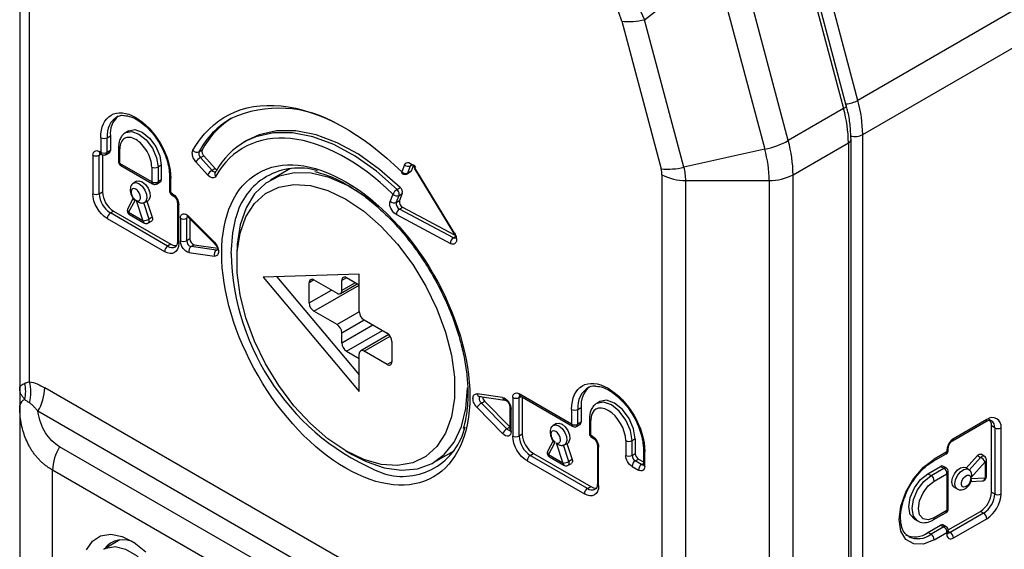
# Model space of a CAD drawing. Header units: millimetres. Extents: x 0 to 559, y 0 to 432.
# Tile 15 of 24: x 469 to 513, y 259 to 282. Entities that reach past the tile are written whole.
import ezdxf

# ---------------------------------------------------------------- set-up
doc = ezdxf.new("R2010")
doc.units = ezdxf.units.MM

msp = doc.modelspace()

# ---------------------------------------------------------------- linework, layer by layer
for p, q in [((533.876, 294.809), (506.298, 278.889)), ((506.512, 277.37), (534.089, 293.29)), ((469.035, 292.424), (469.035, 266.099)), ((469.474, 266.381), (469.474, 291.812)), ((506.298, 278.889), (503.781, 288.328)), ((503.424, 286.916), (505.662, 278.522)), ((505.783, 278.667), (503.544, 287.061)), ((503.202, 277.102), (501.009, 285.326)), ((496.816, 282.478), (499.967, 284.939)), ((499.967, 284.939), (502.16, 276.715)), ((495.8, 282.409), (497.55, 275.85)), ((498.565, 275.918), (496.816, 282.478)), ((505.662, 278.522), (503.202, 277.102)), ((473.88, 277.535), (473.738, 277.453)), ((472.641, 277.23), (472.641, 276.577)), ((472.924, 277.23), (473.065, 277.312)), ((472.924, 276.577), (472.924, 277.23)), ((473.065, 277.312), (473.065, 276.659)), ((479.164, 277.12), (479.022, 277.039)), ((505.992, 179.493), (505.992, 277.166)), ((506.512, 179.697), (506.512, 277.37)), ((473.065, 276.659), (472.924, 276.577)), ((473.431, 276.822), (473.431, 276.169)), ((473.49, 276.087), (473.49, 276.741)), ((477.005, 276.607), (477.147, 276.688)), ((502.16, 276.715), (498.565, 275.918)), ((503.415, 275.583), (505.875, 277.003)), ((505.875, 277.003), (505.875, 179.329)), ((472.288, 276.455), (472.288, 274.74)), ((472.641, 276.577), (472.57, 276.618)), ((472.57, 276.455), (472.653, 276.503)), ((472.57, 274.74), (472.57, 276.455)), ((472.612, 276.526), (472.683, 276.486)), ((472.712, 276.475), (472.712, 274.822)), ((472.883, 276.486), (473.024, 276.567)), ((477.072, 276.348), (477.214, 276.43)), ((477.585, 275.776), (477.072, 276.348)), ((477.214, 276.43), (477.727, 275.857)), ((474.904, 275.271), (473.49, 276.087)), ((473.531, 275.996), (474.945, 275.179)), ((474.904, 275.924), (474.904, 275.271)), ((475.328, 276.006), (475.187, 275.924)), ((475.187, 275.924), (475.187, 275.271)), ((475.328, 276.006), (475.328, 275.353)), ((476.871, 276.153), (477.384, 275.581)), ((477.727, 275.857), (477.585, 275.776)), ((481.078, 275.858), (480.189, 275.345)), ((486.141, 276.031), (486.018, 275.718)), ((486.293, 275.666), (486.416, 275.98)), ((486.416, 275.98), (486.499, 276.028)), ((486.539, 276.015), (486.434, 275.748)), ((486.569, 275.871), (488.333, 272.97)), ((488.362, 272.992), (486.599, 275.894)), ((475.328, 275.353), (475.187, 275.271)), ((475.694, 275.516), (475.694, 274.863)), ((475.752, 274.781), (475.752, 275.434)), ((477.734, 275.711), (477.722, 275.708)), ((486.26, 275.626), (486.401, 275.708)), ((486.434, 275.748), (486.293, 275.666)), ((497.587, 275.583), (497.587, 250.151)), ((498.648, 275.329), (502.355, 275.329)), ((498.648, 249.004), (498.648, 275.329)), ((502.355, 275.329), (502.355, 187.691)), ((503.415, 187.756), (503.415, 275.583)), ((474.088, 275.214), (474.075, 275.202)), ((474.23, 275.296), (474.088, 275.214)), ((475.145, 275.179), (475.287, 275.261)), ((485.814, 274.928), (485.955, 275.009)), ((472.57, 274.74), (472.712, 274.822)), ((474.084, 274.535), (473.843, 274.078)), ((473.879, 273.903), (474.176, 274.468)), ((475.823, 274.74), (475.752, 274.781)), ((475.794, 274.69), (475.865, 274.649)), ((485.626, 274.718), (485.505, 274.407)), ((485.779, 274.356), (485.901, 274.667)), ((485.901, 274.667), (486.042, 274.748)), ((486.042, 274.748), (485.92, 274.437)), ((474.218, 274.443), (474.515, 273.536)), ((474.588, 274.348), (474.549, 274.331)), ((474.785, 273.612), (474.549, 274.331)), ((474.588, 274.348), (474.73, 274.43)), ((474.692, 274.408), (474.926, 273.694)), ((476.047, 274.332), (476.047, 272.617)), ((476.106, 272.536), (476.106, 274.25)), ((485.779, 274.356), (485.92, 274.437)), ((485.917, 274.056), (486.058, 274.138)), ((488.317, 272.779), (485.917, 274.056)), ((486.058, 274.138), (488.371, 272.907)), ((472.924, 273.638), (475.47, 272.168)), ((473.065, 273.883), (473.207, 273.964)), ((475.611, 272.413), (473.065, 273.883)), ((473.207, 273.964), (475.752, 272.495)), ((474.515, 273.536), (473.879, 273.903)), ((473.92, 273.812), (474.556, 273.444)), ((474.926, 273.694), (474.785, 273.612)), ((476.177, 273.646), (476.177, 272.65)), ((476.46, 272.65), (476.46, 273.646)), ((476.559, 273.671), (477.69, 272.52)), ((477.692, 272.579), (476.56, 273.73)), ((476.601, 273.629), (476.601, 272.732)), ((485.781, 273.808), (488.181, 272.531)), ((474.756, 273.444), (474.898, 273.526)), ((476.601, 272.732), (476.46, 272.65)), ((488.317, 272.779), (488.409, 272.832)), ((488.333, 272.97), (488.333, 272.97)), ((475.752, 272.495), (475.611, 272.413)), ((476.651, 272.387), (476.793, 272.468)), ((477.783, 272.232), (476.651, 272.387)), ((476.793, 272.468), (477.838, 272.325)), ((477.693, 272.518), (477.69, 272.52)), ((477.783, 272.232), (477.859, 272.276)), ((476.56, 272.124), (477.692, 271.968)), ((478.687, 272.025), (478.687, 271.699)), ((484.132, 271.169), (479.854, 271.025)), ((479.854, 271.025), (484.132, 265.943)), ((480.467, 271.046), (484.132, 266.692)), ((483.566, 271.005), (483.354, 270.883)), ((484.132, 270.679), (483.566, 271.005)), ((484.132, 269.495), (484.132, 271.169)), ((482.116, 270.903), (481.904, 270.781)), ((481.904, 269.882), (481.904, 270.781)), ((482.116, 270.903), (483.142, 270.311)), ((482.116, 269.515), (484.132, 270.678)), ((483.292, 270.296), (484.043, 270.73)), ((483.354, 270.434), (483.354, 270.883)), ((483.955, 270.781), (483.354, 270.434)), ((481.904, 269.882), (482.894, 270.454)), ((483.142, 268.923), (482.116, 269.515)), ((484.132, 269.494), (483.142, 268.923)), ((483.354, 268.556), (484.344, 269.127)), ((483.354, 268.106), (484.733, 268.903)), ((484.344, 269.127), (485.369, 268.535)), ((483.354, 268.106), (483.354, 268.556)), ((483.566, 267.739), (485.157, 268.658)), ((485.444, 268.476), (484.194, 267.754)), ((484.344, 267.739), (485.5, 268.407)), ((485.581, 268.168), (485.581, 267.27)), ((483.566, 267.739), (484.132, 267.413)), ((484.132, 265.943), (484.132, 267.617)), ((485.369, 267.147), (484.344, 267.739)), ((485.581, 267.27), (485.369, 267.147)), ((469.035, 266.099), (469.035, 265.324)), ((496.909, 250.664), (470.152, 266.11)), ((490.501, 265.682), (489.37, 265.837)), ((489.484, 265.721), (490.607, 265.566)), ((493.572, 264.494), (491.238, 265.841)), ((491.238, 265.678), (491.321, 265.726)), ((491.28, 265.75), (493.613, 264.403)), ((469.035, 265.324), (469.035, 256.499)), ((489.561, 265.432), (489.703, 265.514)), ((490.693, 264.281), (489.561, 265.432)), ((489.703, 265.514), (490.826, 264.371)), ((490.955, 265.678), (490.955, 263.963)), ((491.238, 263.963), (491.238, 265.678)), ((491.38, 265.692), (491.38, 264.045)), ((494.831, 265.498), (494.689, 265.416)), ((496.598, 249.618), (469.842, 265.064)), ((489.37, 265.227), (490.501, 264.076)), ((490.826, 265.237), (490.826, 264.241)), ((490.885, 264.16), (490.885, 265.155)), ((493.572, 265.148), (493.572, 264.494)), ((493.854, 265.148), (493.996, 265.229)), ((493.854, 264.494), (493.854, 265.148)), ((493.996, 265.229), (493.996, 264.576)), ((492.756, 264.437), (492.743, 264.425)), ((492.897, 264.519), (492.756, 264.437)), ((493.813, 264.403), (493.954, 264.484)), ((493.996, 264.576), (493.854, 264.494)), ((494.362, 264.739), (494.362, 264.086)), ((494.42, 264.004), (494.42, 264.658)), ((510.501, 263.749), (511.986, 264.606)), ((512.027, 264.698), (510.542, 263.841)), ((512.239, 261.473), (512.239, 264.412)), ((512.381, 264.331), (512.239, 264.412)), ((490.826, 264.358), (490.693, 264.281)), ((490.826, 264.241), (490.827, 264.22)), ((491.38, 264.045), (491.238, 263.963)), ((494.491, 263.964), (494.42, 264.004)), ((512.381, 264.331), (512.381, 261.391)), ((512.663, 261.391), (512.663, 264.331)), ((492.751, 263.758), (492.511, 263.301)), ((492.546, 263.127), (492.843, 263.691)), ((492.885, 263.667), (493.183, 262.759)), ((493.256, 263.571), (493.217, 263.555)), ((493.452, 262.836), (493.217, 263.555)), ((493.256, 263.571), (493.397, 263.653)), ((493.36, 263.631), (493.594, 262.917)), ((494.462, 263.913), (494.532, 263.872)), ((494.715, 263.555), (494.715, 261.841)), ((495.976, 263.76), (495.976, 263.106)), ((496.259, 263.76), (496.4, 263.841)), ((496.259, 263.106), (496.259, 263.76)), ((496.4, 263.841), (496.4, 263.188)), ((494.751, 249.67), (470.81, 263.491)), ((483.53, 263.31), (483.813, 263.147)), ((487.438, 262.787), (488.216, 263.236)), ((488.091, 263.171), (488.244, 263.188)), ((488.216, 263.236), (488.333, 263.308)), ((491.733, 263.106), (491.874, 263.188)), ((494.279, 261.636), (491.733, 263.106)), ((491.874, 263.188), (494.42, 261.718)), ((493.183, 262.759), (492.546, 263.127)), ((494.774, 261.759), (494.774, 263.474)), ((496.259, 263.106), (496.4, 263.188)), ((496.766, 263.351), (496.766, 262.698)), ((496.824, 262.617), (496.824, 263.27)), ((509.652, 262.851), (510.218, 263.178)), ((510.259, 263.269), (509.694, 262.943)), ((510.259, 263.351), (510.259, 263.269)), ((510.318, 263.351), (510.318, 263.433)), ((511.112, 262.537), (511.614, 263.097)), ((511.614, 263.097), (511.755, 263.015)), ((511.915, 263.075), (511.773, 263.156)), ((491.592, 262.861), (494.137, 261.392)), ((492.588, 263.035), (493.224, 262.668)), ((493.424, 262.668), (493.565, 262.749)), ((493.594, 262.917), (493.452, 262.836)), ((496.4, 262.861), (496.541, 262.943)), ((496.683, 262.698), (496.4, 262.861)), ((496.541, 262.943), (496.766, 262.814)), ((496.683, 262.698), (496.766, 262.746)), ((511.755, 263.015), (511.25, 262.452)), ((511.319, 262.109), (511.956, 262.82)), ((511.956, 262.82), (511.956, 262.085)), ((512.015, 262.167), (512.015, 262.902)), ((494.441, 248.625), (470.499, 262.445)), ((470.499, 255.295), (470.499, 262.445)), ((496.259, 262.617), (496.541, 262.453)), ((509.411, 262.289), (509.976, 262.616)), ((509.411, 262.289), (509.552, 262.208)), ((509.552, 262.208), (510.118, 262.534)), ((509.694, 261.963), (510.259, 262.289)), ((509.976, 262.616), (510.118, 262.534)), ((510.218, 262.544), (510.076, 262.626)), ((510.259, 262.289), (510.259, 260.656)), ((510.318, 260.738), (510.318, 262.371)), ((511.216, 262.477), (511.075, 262.559)), ((511.216, 262.477), (511.25, 262.452)), ((511.306, 261.947), (511.823, 261.967)), ((511.956, 262.085), (511.319, 262.06)), ((494.279, 261.636), (494.42, 261.718)), ((510.575, 261.693), (510.716, 261.611)), ((512.239, 261.473), (512.381, 261.391)), ((509.652, 260.238), (510.218, 260.565)), ((510.259, 260.656), (509.694, 260.33)), ((510.315, 259.79), (511.744, 260.615)), ((511.886, 260.534), (510.401, 259.676)), ((511.886, 260.534), (511.744, 260.615)), ((508.811, 260.27), (508.952, 260.189)), ((510.218, 259.931), (510.076, 260.013)), ((510.542, 259.431), (512.027, 260.289)), ((509.411, 259.677), (509.976, 260.003)), ((509.552, 259.595), (509.411, 259.677)), ((510.118, 259.921), (509.552, 259.595)), ((509.694, 259.35), (510.259, 259.676)), ((509.976, 260.003), (510.118, 259.921)), ((510.259, 259.676), (510.259, 259.595)), ((510.318, 259.676), (510.318, 259.758)), ((510.401, 259.676), (510.318, 259.724)), ((473.488, 259.343), (472.785, 258.937))]:
    msp.add_line(p, q)
at = {"flags": 128}
for points in [[(505.783, 278.667), (505.784, 278.65), (505.774, 278.62), (505.75, 278.588), (505.712, 278.555), (505.662, 278.522)], [(473.88, 277.535), (474.155, 277.588), (474.48, 277.475), (474.804, 277.213), (475.08, 276.842), (475.264, 276.418), (475.328, 276.006)], [(485.955, 275.009), (485.038, 275.82), (484.094, 276.491), (483.145, 277.006), (482.21, 277.356), (481.308, 277.533), (480.459, 277.534), (479.679, 277.358), (479.164, 277.12)], [(473.748, 277.459), (474.014, 277.507), (474.338, 277.394), (474.663, 277.132), (474.938, 276.76), (475.122, 276.336), (475.187, 275.924)], [(485.814, 274.928), (484.896, 275.739), (483.953, 276.409), (483.004, 276.925), (482.069, 277.275), (481.167, 277.452), (480.317, 277.452), (479.538, 277.276), (479.076, 277.069)], [(480.939, 275.842), (480.89, 275.777), (480.855, 275.729)], [(486.416, 275.98), (486.431, 276.006), (486.448, 276.02)], [(484.985, 274.153), (484.431, 274.586), (483.607, 275.1), (482.788, 275.458), (481.996, 275.651), (481.25, 275.673), (480.571, 275.523), (479.976, 275.207), (479.481, 274.731), (479.097, 274.109), (478.836, 273.356), (478.704, 272.492), (478.687, 272.025)], [(474.052, 275.186), (474.076, 275.206), (474.088, 275.214)], [(474.088, 275.214), (474.195, 275.237), (474.338, 275.189), (474.481, 275.072), (474.6, 274.904), (474.674, 274.715), (474.69, 274.538), (474.646, 274.402), (474.588, 274.348)], [(474.23, 275.296), (474.336, 275.319), (474.48, 275.271), (474.623, 275.153), (474.742, 274.986), (474.815, 274.797), (474.832, 274.62), (474.787, 274.484), (474.73, 274.43)], [(483.531, 274.496), (484.328, 273.959), (485.103, 273.285), (485.836, 272.491), (486.506, 271.599), (487.094, 270.634), (487.586, 269.621), (487.966, 268.589), (488.226, 267.565), (488.358, 266.578), (488.358, 265.654), (488.226, 264.819), (487.966, 264.095), (487.586, 263.503), (487.094, 263.057), (486.506, 262.771), (485.836, 262.653), (485.103, 262.705), (484.328, 262.925), (483.531, 263.309), (482.733, 263.846), (481.958, 264.52), (481.225, 265.314), (480.556, 266.206), (479.967, 267.172), (479.476, 268.184), (479.095, 269.217), (478.835, 270.24), (478.704, 271.227), (478.704, 272.151), (478.835, 272.986), (479.095, 273.71), (479.476, 274.303), (479.967, 274.748), (480.556, 275.034), (481.225, 275.153), (481.958, 275.101), (482.733, 274.88), (483.531, 274.496)], [(474.926, 273.694), (474.937, 273.649), (474.939, 273.607), (474.932, 273.571), (474.917, 273.542), (474.898, 273.526)], [(476.559, 273.671), (476.556, 273.675), (476.552, 273.689), (476.553, 273.707), (476.56, 273.73)], [(478.439, 272.087), (478.505, 273.007), (478.65, 273.672)], [(477.69, 272.52), (477.688, 272.524), (477.683, 272.538), (477.685, 272.556), (477.692, 272.579)], [(477.861, 272.271), (477.849, 272.253), (477.832, 272.24)], [(477.832, 272.24), (477.82, 272.234), (477.783, 272.232)], [(483.813, 263.147), (484.431, 262.833), (485.24, 262.556), (486.011, 262.449), (486.726, 262.513), (487.365, 262.746), (487.912, 263.144), (488.353, 263.694), (488.676, 264.384), (488.874, 265.195), (488.94, 266.107)], [(489.561, 265.432), (489.524, 265.477), (489.495, 265.53), (489.477, 265.585), (489.47, 265.637), (489.477, 265.682), (489.495, 265.715), (489.5, 265.72)], [(490.615, 265.565), (490.606, 265.567), (490.598, 265.569)], [(494.689, 265.416), (494.689, 265.416), (494.674, 265.407)], [(496.259, 263.76), (496.189, 264.206), (495.989, 264.666), (495.691, 265.068), (495.339, 265.352), (494.988, 265.474), (494.689, 265.416)], [(496.4, 263.841), (496.33, 264.288), (496.131, 264.747), (495.833, 265.15), (495.481, 265.433), (495.129, 265.556), (494.831, 265.498)], [(492.72, 264.41), (492.744, 264.43), (492.756, 264.437)], [(492.756, 264.437), (492.863, 264.46), (493.006, 264.413), (493.149, 264.295), (493.268, 264.127), (493.342, 263.939), (493.358, 263.761), (493.314, 263.626), (493.256, 263.571)], [(492.897, 264.519), (493.004, 264.542), (493.147, 264.494), (493.291, 264.377), (493.409, 264.209), (493.483, 264.02), (493.499, 263.843), (493.455, 263.707), (493.397, 263.653)], [(511.614, 263.097), (511.647, 263.129), (511.683, 263.152), (511.717, 263.164), (511.749, 263.165), (511.773, 263.156)], [(511.755, 263.015), (511.789, 263.047), (511.824, 263.07), (511.859, 263.082), (511.891, 263.083), (511.915, 263.075)], [(493.594, 262.917), (493.604, 262.872), (493.607, 262.83), (493.6, 262.794), (493.585, 262.766), (493.565, 262.749)], [(509.694, 259.35), (509.213, 259.16), (508.779, 259.165), (508.435, 259.364), (508.214, 259.737), (508.138, 260.248), (508.214, 260.847), (508.435, 261.476), (508.779, 262.072), (509.213, 262.577), (509.694, 262.943)], [(508.811, 260.27), (508.811, 260.27), (508.627, 260.482), (508.562, 260.82), (508.627, 261.232), (508.811, 261.656), (509.086, 262.027), (509.411, 262.289)], [(508.961, 260.184), (508.952, 260.189), (508.768, 260.4), (508.704, 260.738), (508.768, 261.15), (508.952, 261.574), (509.227, 261.946), (509.552, 262.208)], [(510.575, 261.693), (510.502, 261.774), (510.471, 261.922), (510.502, 262.105), (510.587, 262.291), (510.714, 262.449), (510.859, 262.552), (510.999, 262.582), (511.075, 262.559)], [(510.716, 261.612), (510.643, 261.692), (510.613, 261.84), (510.643, 262.023), (510.729, 262.21), (510.855, 262.368), (511.001, 262.471), (511.14, 262.5), (511.216, 262.477)], [(511.319, 262.06), (511.293, 261.951), (511.238, 261.844), (511.161, 261.757), (511.076, 261.702), (510.996, 261.69), (510.934, 261.722), (510.9, 261.793), (510.9, 261.892), (510.934, 262.002), (510.996, 262.106), (511.076, 262.186), (511.161, 262.231), (511.238, 262.231), (511.293, 262.188), (511.319, 262.109)], [(509.694, 260.33), (509.423, 260.236), (509.194, 260.28), (509.04, 260.457), (508.986, 260.738), (509.04, 261.082), (509.194, 261.435), (509.423, 261.744), (509.694, 261.963)], [(472.012, 258.898), (472.269, 259.289), (472.633, 259.526), (473.081, 259.596), (473.587, 259.494), (474.118, 259.226), (474.64, 258.809)], [(472.781, 258.934), (472.873, 258.981), (473.28, 259.048), (473.743, 258.937), (474.226, 258.658), (474.69, 258.234), (475.096, 257.698), (475.412, 257.093), (475.613, 256.47), (475.682, 255.878), (475.613, 255.366), (475.412, 254.974), (475.182, 254.778)]]:
    msp.add_lwpolyline(points, dxfattribs=at)
for centre, radius, start, end in [((496.115, 285.291), 2.899, 263.76, 283.981), ((505.673, 280.035), 1.306, 274.0625, 298.6406), ((500.568, 277.311), 5.944, 0.5722, 15.4036), ((480.56, 273.397), 5.146, 59.0677, 114.54), ((499.932, 276.943), 5.944, 0.5722, 15.4036), ((473.861, 277.352), 0.944, 118.3895, 187.3861), ((474.062, 277.42), 1.002, 130.4521, 186.1866), ((480.337, 274.816), 3.783, 120.4058, 151.7378), ((480.487, 274.89), 3.794, 121.7005, 151.7087), ((472.783, 277.503), 0.307, 242.6097, 297.3903), ((501.376, 280.42), 3.787, 281.9447, 298.8214), ((497.472, 275.523), 5.944, 0.5722, 15.4036), ((505.801, 277.179), 0.192, 292.7338, 355.9957), ((506.157, 278.057), 0.773, 256.9091, 297.299), ((472.97, 276.647), 0.0959, 304.0564, 7.2558), ((473.531, 276.832), 0.101, 185.7087, 245.6241), ((476.912, 276.813), 0.226, 219.0856, 294.2756), ((477.389, 276.613), 0.254, 162.7812, 226.3506), ((480.71, 274.156), 3.34, 119.2905, 151.6141), ((496.933, 275.275), 5.422, 0.5722, 15.4036), ((472.429, 276.728), 0.307, 242.6097, 297.3903), ((472.668, 276.607), 0.0986, 173.7012, 234.9867), ((472.666, 276.467), 0.0959, 124.0564, 187.2558), ((472.783, 276.85), 0.307, 242.6097, 297.3903), ((472.739, 276.566), 0.0986, 173.6996, 235.0033), ((472.826, 276.566), 0.0986, 304.9749, 6.3024), ((477.368, 275.842), 0.586, 120.2857, 147.9672), ((477.248, 276.532), 0.254, 162.7812, 226.3506), ((473.531, 276.179), 0.101, 185.6948, 245.6253), ((473.588, 276.077), 0.0986, 173.7012, 234.9867), ((475.045, 276.197), 0.307, 242.6097, 297.3903), ((477.881, 275.27), 0.586, 120.2857, 147.9672), ((477.716, 275.868), 0.16, 215.0839, 272.1607), ((477.901, 276.007), 0.23, 220.6193, 244.8655), ((481.439, 273.016), 2.866, 73.1152, 166.765), ((486.315, 276.198), 0.24, 223.8588, 294.8512), ((486.446, 275.811), 0.222, 26.7521, 78.8027), ((486.644, 275.804), 0.101, 116.4484, 137.5722), ((497.865, 278.731), 2.899, 263.76, 283.981), ((496.342, 275.306), 2.305, 0.5717, 15.4038), ((475.233, 275.34), 0.0959, 304.0564, 7.2558), ((475.794, 275.526), 0.101, 185.6948, 245.6253), ((477.878, 275.634), 0.168, 166.2918, 224.1044), ((477.832, 275.637), 0.123, 119.1542, 162.2725), ((486.066, 275.688), 0.0561, 148.2511, 214.4478), ((486.192, 275.884), 0.24, 223.8588, 294.8512), ((486.221, 275.691), 0.0757, 300.7685, 340.7662), ((486.363, 275.773), 0.0757, 300.8232, 340.7642), ((498.604, 277.493), 2.164, 241.9598, 271.1441), ((502.398, 277.493), 2.164, 268.8559, 298.0402), ((475.002, 275.26), 0.0986, 173.6996, 235.0033), ((475.045, 275.544), 0.307, 242.6097, 297.3903), ((475.087, 275.261), 0.101, 305.739, 5.6168), ((486.052, 274.526), 0.467, 120.6366, 155.6991), ((485.597, 274.702), 0.313, 2.9064, 46.051), ((485.774, 274.804), 0.274, 348.2165, 48.5003), ((472.429, 275.013), 0.307, 242.6097, 297.3903), ((473.645, 274.789), 1.076, 182.6055, 237.3945), ((473.787, 274.87), 1.076, 182.6055, 237.3945), ((475.794, 274.873), 0.101, 185.6948, 245.6253), ((475.848, 274.769), 0.0959, 172.7442, 235.9436), ((475.921, 274.729), 0.0984, 173.6731, 235.2941), ((485.8, 274.885), 0.24, 223.8588, 294.8512), ((485.768, 274.716), 0.142, 339.7214, 0.9855), ((473.986, 274.016), 0.156, 156.5263, 226.4586), ((476.146, 274.341), 0.0984, 184.7061, 246.3317), ((485.678, 274.574), 0.24, 223.8588, 294.8512), ((486.054, 274.301), 0.281, 168.8314, 240.6975), ((486.078, 273.806), 0.297, 122.8918, 179.6603), ((486.196, 274.383), 0.281, 168.8314, 240.6975), ((473.231, 273.624), 0.307, 122.6055, 177.3945), ((473.977, 273.892), 0.0986, 173.7012, 234.9867), ((474.494, 274.121), 0.586, 272.0398, 299.7094), ((474.549, 273.532), 0.249, 0.8303, 18.7806), ((476.318, 273.919), 0.307, 242.6097, 297.3903), ((476.556, 273.658), 0.097, 124.4498, 186.8624), ((474.613, 273.525), 0.0986, 173.6996, 235.0033), ((474.698, 273.526), 0.101, 305.739, 5.6168), ((476.881, 272.734), 0.28, 180.5412, 251.5933), ((488.479, 272.529), 0.297, 122.8918, 179.6603), ((488.37, 272.857), 0.0946, 235.8125, 295.8992), ((488.407, 272.902), 0.101, 116.4484, 137.5722), ((475.777, 272.154), 0.307, 122.6055, 177.3945), ((475.817, 272.702), 0.355, 234.4992, 292.9782), ((475.977, 272.842), 0.413, 237.1021, 275.3935), ((476.148, 272.627), 0.101, 185.6948, 245.6253), ((476.318, 272.923), 0.307, 242.6097, 297.3903), ((476.74, 272.653), 0.28, 180.5412, 251.5933), ((476.789, 272.192), 0.239, 125.2084, 196.6389), ((477.92, 272.037), 0.239, 125.2084, 196.6389), ((489.215, 272.3), 10.777, 181.1326, 248.2218), ((483.483, 270.904), 0.131, 50.7967, 189.214), ((482.034, 270.802), 0.131, 50.7967, 189.214), ((483.225, 270.413), 0.131, 230.7967, 9.214), ((482.365, 269.903), 0.461, 182.6055, 237.3945), ((484.592, 269.516), 0.461, 182.6055, 237.3945), ((482.893, 268.535), 0.461, 2.6055, 57.3945), ((485.121, 268.147), 0.461, 2.6055, 57.3945), ((483.814, 268.127), 0.461, 182.6055, 237.3945), ((484.261, 267.638), 0.131, 50.7967, 189.214), ((485.452, 267.249), 0.131, 230.7967, 9.214), ((467.626, 265.95), 1.676, 347.5367, 12.4633), ((467.594, 265.903), 1.94, 346.0607, 14.2661), ((494.839, 265.275), 0.993, 118.6851, 187.3594), ((495.04, 265.343), 1.051, 130.1727, 186.2167), ((467.989, 266.184), 2.164, 328.8563, 358.0435), ((489.514, 265.864), 0.147, 190.6301, 258.2429), ((489.499, 265.841), 0.121, 262.837, 301.1407), ((489.929, 265.738), 0.318, 186.2729, 224.7598), ((491.333, 265.69), 0.0959, 124.0564, 187.2558), ((491.336, 265.831), 0.0986, 173.7012, 234.9867), ((469.379, 265.258), 0.35, 109.3934, 169.2459), ((489.814, 265.004), 0.497, 120.5121, 153.3509), ((490.653, 265.714), 0.155, 192.1017, 249.3), ((491.097, 265.951), 0.307, 242.6097, 297.3903), ((490.924, 265.245), 0.0985, 184.8282, 246.3206), ((493.713, 265.421), 0.307, 242.6097, 297.3903), ((493.67, 264.484), 0.0986, 173.6996, 235.0033), ((493.713, 264.767), 0.307, 242.6097, 297.3903), ((493.756, 264.484), 0.0986, 304.9749, 6.3024), ((493.901, 264.564), 0.0959, 304.0564, 7.2558), ((494.462, 264.749), 0.101, 185.7089, 245.6241), ((511.929, 264.687), 0.0986, 305.0133, 6.2988), ((512.275, 264.393), 0.393, 350.786, 129.2033), ((511.906, 264.455), 0.336, 352.7442, 55.9436), ((512.039, 264.369), 0.344, 353.641, 55.647), ((486.046, 265.035), 2.866, 253.1592, 346.8075), ((490.945, 263.853), 0.497, 120.5121, 153.3509), ((490.808, 264.369), 0.145, 217.2178, 277.7783), ((490.926, 264.251), 0.101, 185.6948, 245.6253), ((491.097, 264.236), 0.307, 242.6097, 297.3903), ((492.313, 264.012), 1.076, 182.6055, 237.3945), ((492.454, 264.094), 1.076, 182.6055, 237.3945), ((494.462, 264.096), 0.101, 185.6948, 245.6253), ((494.515, 263.992), 0.0959, 172.7442, 235.9436), ((494.589, 263.953), 0.0984, 173.6731, 235.2941), ((512.522, 264.603), 0.307, 242.6097, 297.3903), ((494.813, 263.564), 0.0984, 184.7061, 246.3317), ((496.117, 264.033), 0.307, 242.6097, 297.3903), ((510.873, 263.323), 0.615, 122.6055, 177.3945), ((510.442, 263.831), 0.101, 306.3715, 5.5614), ((472.662, 262.372), 2.164, 148.8563, 178.0435), ((491.899, 262.847), 0.307, 122.6055, 177.3945), ((492.653, 263.239), 0.156, 156.5263, 226.4586), ((492.644, 263.116), 0.0986, 173.7012, 234.9867), ((496.117, 263.379), 0.307, 242.6097, 297.3903), ((496.566, 263.12), 0.307, 182.6055, 237.3945), ((496.707, 263.202), 0.307, 182.6055, 237.3945), ((496.866, 263.361), 0.101, 185.6948, 245.6253), ((510.118, 263.351), 0.2, 299.9973, 0), ((510.161, 263.258), 0.0986, 305.0133, 6.2988), ((510.218, 263.443), 0.101, 294.4339, 353.6282), ((510.218, 263.361), 0.101, 294.3747, 354.3052), ((511.815, 262.902), 0.2, 0, 60.0027), ((493.281, 262.748), 0.0986, 173.6996, 235.0033), ((493.162, 263.345), 0.586, 272.0398, 299.7094), ((493.365, 262.749), 0.101, 305.739, 5.6168), ((493.216, 262.756), 0.249, 0.8303, 18.7806), ((496.566, 262.603), 0.307, 122.6055, 177.3945), ((496.848, 262.439), 0.307, 122.6055, 177.3945), ((496.744, 262.786), 0.107, 235.3124, 284.2426), ((496.866, 262.708), 0.101, 185.6948, 245.6253), ((509.596, 262.932), 0.0985, 304.7271, 6.325), ((510.035, 262.534), 0.101, 65.6929, 125.6176), ((511.46, 262.509), 0.586, 32.0328, 59.7143), ((511.915, 262.912), 0.101, 294.3747, 354.3052), ((509.387, 261.949), 0.307, 2.6055, 57.3945), ((510.176, 262.453), 0.101, 65.6929, 125.6176), ((509.952, 262.275), 0.307, 2.6055, 57.3945), ((510.118, 262.371), 0.2, 0, 60.0027), ((510.218, 262.381), 0.101, 294.3747, 354.3052), ((494.815, 261.851), 0.101, 185.6948, 245.6253), ((511.815, 262.167), 0.2, 272.2227, 0), ((511.805, 262.122), 0.156, 276.5195, 346.4576), ((511.915, 262.177), 0.101, 294.3747, 354.3052), ((494.444, 261.378), 0.307, 122.6055, 177.3945), ((494.485, 261.925), 0.355, 234.4992, 292.9782), ((494.644, 262.065), 0.413, 237.1021, 275.3935), ((511.165, 261.522), 1.076, 302.6055, 357.3945), ((511.306, 261.44), 1.076, 302.6055, 357.3945), ((511.282, 261.454), 1.383, 302.6055, 357.3945), ((512.522, 261.664), 0.307, 242.6097, 297.3903), ((510.118, 260.738), 0.2, 299.9973, 0), ((510.161, 260.646), 0.0986, 305.0133, 6.2988), ((510.218, 260.748), 0.101, 294.3747, 354.3052), ((511.72, 260.275), 0.307, 2.6055, 57.3945), ((509.593, 260.32), 0.101, 305.7067, 5.6196), ((510.035, 259.921), 0.101, 65.6929, 125.6176), ((508.829, 260.454), 0.971, 244.5096, 306.8008), ((508.969, 260.378), 0.977, 245.6415, 306.687), ((509.387, 259.336), 0.307, 2.6055, 57.3945), ((510.176, 259.84), 0.101, 65.6929, 125.6176), ((509.952, 259.663), 0.307, 2.6055, 57.3945), ((510.118, 259.758), 0.2, 0, 60.0027), ((510.432, 259.567), 0.175, 170.786, 309.2033), ((510.218, 259.768), 0.101, 294.3747, 354.3052), ((510.218, 259.686), 0.101, 294.3747, 354.3052), ((510.339, 259.766), 0.108, 258.2018, 304.4475), ((510.235, 259.418), 0.307, 2.6055, 57.3945), ((473.613, 258.332), 1.024, 57.0641, 143.6774)]:
    msp.add_arc(centre, radius, start, end)
for points, knots in [([(494.936, 285.082), (495.297, 284.767), (495.654, 284.369), (496.299, 283.475), (496.587, 282.98), (496.816, 282.478)], [0, 0, 0, 0, 0.5, 0.5, 1, 1, 1, 1]), ([(495.8, 282.409), (495.706, 282.762), (495.552, 283.091), (495.149, 283.65), (494.9, 283.878), (494.626, 284.037)], [0, 0, 0, 0, 0.5, 0.5, 1, 1, 1, 1]), ([(472.641, 277.23), (472.641, 277.707), (472.805, 278.069), (473.389, 278.406), (473.784, 278.367), (474.609, 277.891), (475.005, 277.473), (475.589, 276.462), (475.752, 275.911), (475.752, 275.434)], [0, 0, 0, 0, 0.25, 0.25, 0.5, 0.5, 0.75, 0.75, 1, 1, 1, 1]), ([(476.737, 276.67), (477.551, 278.117), (478.944, 278.82), (482.364, 278.469), (484.272, 277.428), (486.018, 275.718)], [0, 0, 0, 0, 0.5, 0.5, 1, 1, 1, 1]), ([(505.992, 277.166), (505.983, 277.381), (505.966, 277.797), (505.88, 278.307), (505.797, 278.596), (505.776, 278.668)], [0, 0, 0, 0, 0.44356, 0.860627, 1, 1, 1, 1]), ([(473.338, 278.146), (473.429, 278.194), (473.529, 278.247), (473.67, 278.218), (473.683, 278.216)], [0, 0, 0, 0, 0.909179, 1, 1, 1, 1]), ([(473.683, 278.216), (473.779, 278.204), (473.97, 278.182), (474.289, 278.019), (474.619, 277.774), (474.965, 277.416), (475.321, 276.898), (475.557, 276.353), (475.675, 275.875), (475.688, 275.638), (475.694, 275.516)], [0, 0, 0, 0, 0.12022, 0.237458, 0.341087, 0.465549, 0.61687, 0.794783, 0.89409, 1, 1, 1, 1]), ([(473.738, 277.453), (473.692, 277.421), (473.601, 277.356), (473.505, 277.205), (473.443, 277.027), (473.435, 276.89), (473.431, 276.822)], [0, 0, 0, 0, 0.253837, 0.506103, 0.755287, 1, 1, 1, 1]), ([(474.904, 275.924), (474.904, 276.141), (474.829, 276.391), (474.564, 276.851), (474.384, 277.041), (474.009, 277.257), (473.829, 277.275), (473.564, 277.122), (473.49, 276.957), (473.49, 276.741)], [0, 0, 0, 0, 0.25, 0.25, 0.5, 0.5, 0.75, 0.75, 1, 1, 1, 1]), ([(485.626, 274.718), (484.145, 276.163), (482.528, 277.041), (479.631, 277.335), (478.449, 276.741), (477.757, 275.517)], [0, 0, 0, 0, 0.5, 0.5, 1, 1, 1, 1]), ([(472.683, 276.486), (472.705, 276.476), (472.75, 276.456), (472.822, 276.458), (472.863, 276.477), (472.882, 276.486)], [0, 0, 0, 0, 0.352727, 0.694492, 1, 1, 1, 1]), ([(476.871, 276.153), (476.823, 276.207), (476.781, 276.273), (476.723, 276.411), (476.708, 276.481), (476.708, 276.543)], [0, 0, 0, 0, 0.5, 0.5, 1, 1, 1, 1]), ([(478.015, 272.087), (478.015, 273.776), (478.596, 275.06), (480.665, 276.255), (482.068, 276.116), (484.993, 274.427), (486.396, 272.946), (488.465, 269.363), (489.046, 267.408), (489.046, 265.719)], [0, 0, 0, 0, 0.25, 0.25, 0.5, 0.5, 0.75, 0.75, 1, 1, 1, 1]), ([(473.432, 276.169), (473.432, 276.166), (473.43, 276.142), (473.441, 276.097), (473.474, 276.041), (473.508, 276.004), (473.531, 275.996), (473.531, 275.996)], [0, 0, 0, 0, 0.047666, 0.333939, 0.649921, 0.991796, 1, 1, 1, 1]), ([(486.141, 276.031), (486.174, 276.115), (486.249, 276.148), (486.433, 276.093), (486.529, 276.008), (486.599, 275.894)], [0, 0, 0, 0, 0.5, 0.5, 1, 1, 1, 1]), ([(477.757, 275.517), (477.725, 275.459), (477.667, 275.433), (477.528, 275.457), (477.451, 275.506), (477.384, 275.581)], [0, 0, 0, 0, 0.5, 0.5, 1, 1, 1, 1]), ([(482.149, 275.724), (482.312, 275.682), (482.693, 275.585), (483.32, 275.299), (484.005, 274.895), (484.676, 274.396), (485.307, 273.832), (485.866, 273.247), (486.335, 272.685), (486.761, 272.114), (487.103, 271.601), (487.309, 271.252), (487.383, 271.127)], [0, 0, 0, 0, 0.09181, 0.214069, 0.335245, 0.45485, 0.571145, 0.678733, 0.771146, 0.849799, 0.946064, 1, 1, 1, 1]), ([(486.022, 275.658), (486.034, 275.647), (486.063, 275.618), (486.127, 275.598), (486.199, 275.598), (486.24, 275.617), (486.259, 275.627)], [0, 0, 0, 0, 0.187017, 0.478393, 0.754283, 1, 1, 1, 1]), ([(474.059, 275.187), (474.043, 275.175), (474.001, 275.142), (473.963, 275.051), (473.945, 274.93), (473.958, 274.795), (473.999, 274.662), (474.043, 274.567), (474.075, 274.527), (474.081, 274.519)], [0, 0, 0, 0, 0.106541, 0.281695, 0.455472, 0.627203, 0.796238, 0.961955, 1, 1, 1, 1]), ([(474.409, 274.577), (474.409, 274.712), (474.314, 274.877), (474.08, 275.012), (473.985, 274.957), (473.985, 274.822)], [0, 0, 0, 0, 0.5, 0.5, 1, 1, 1, 1]), ([(474.946, 275.18), (474.968, 275.17), (475.012, 275.15), (475.085, 275.152), (475.126, 275.171), (475.145, 275.18)], [0, 0, 0, 0, 0.352678, 0.694396, 1, 1, 1, 1]), ([(473.985, 274.822), (473.985, 274.761), (474.004, 274.691), (474.075, 274.56), (474.123, 274.504), (474.176, 274.468)], [0, 0, 0, 0, 0.5, 0.5, 1, 1, 1, 1]), ([(474.079, 274.518), (474.079, 274.516), (474.076, 274.507), (474.086, 274.489), (474.117, 274.468), (474.156, 274.468), (474.176, 274.468)], [0, 0, 0, 0, 0.037875, 0.245917, 0.605529, 1, 1, 1, 1]), ([(474.218, 274.443), (474.27, 274.419), (474.319, 274.419), (474.389, 274.469), (474.409, 274.516), (474.409, 274.577)], [0, 0, 0, 0, 0.5, 0.5, 1, 1, 1, 1]), ([(475.695, 274.863), (475.694, 274.859), (475.693, 274.836), (475.704, 274.791), (475.737, 274.735), (475.771, 274.698), (475.794, 274.69), (475.794, 274.69)], [0, 0, 0, 0, 0.0476755, 0.333826, 0.6496725, 0.9914003, 1, 1, 1, 1]), ([(475.823, 274.74), (475.898, 274.697), (475.97, 274.621), (476.076, 274.437), (476.106, 274.337), (476.106, 274.25)], [0, 0, 0, 0, 0.5, 0.5, 1, 1, 1, 1]), ([(475.865, 274.649), (475.889, 274.632), (475.936, 274.598), (475.997, 274.514), (476.039, 274.42), (476.045, 274.361), (476.047, 274.332)], [0, 0, 0, 0, 0.249998, 0.499997, 0.749998, 1, 1, 1, 1]), ([(473.847, 274.085), (473.836, 274.06), (473.821, 274.025), (473.819, 273.967), (473.829, 273.913), (473.863, 273.857), (473.897, 273.82), (473.92, 273.812), (473.92, 273.812)], [0, 0, 0, 0, 0.250779, 0.364809, 0.555749, 0.766503, 0.994528, 1, 1, 1, 1]), ([(474.549, 274.331), (474.54, 274.327), (474.522, 274.318), (474.487, 274.312), (474.45, 274.311), (474.41, 274.317), (474.353, 274.334), (474.283, 274.372), (474.24, 274.419), (474.218, 274.443)], [0, 0, 0, 0, 0.093176, 0.188184, 0.2869, 0.391003, 0.501925, 0.739417, 1, 1, 1, 1]), ([(485.781, 273.808), (485.704, 273.849), (485.629, 273.925), (485.518, 274.112), (485.487, 274.215), (485.487, 274.304)], [0, 0, 0, 0, 0.5, 0.5, 1, 1, 1, 1]), ([(476.177, 273.646), (476.177, 273.753), (476.222, 273.828), (476.376, 273.861), (476.473, 273.818), (476.56, 273.73)], [0, 0, 0, 0, 0.5, 0.5, 1, 1, 1, 1]), ([(474.557, 273.444), (474.579, 273.434), (474.624, 273.415), (474.696, 273.416), (474.737, 273.436), (474.756, 273.445)], [0, 0, 0, 0, 0.3526783, 0.694396, 1, 1, 1, 1]), ([(488.362, 272.992), (488.403, 272.925), (488.432, 272.851), (488.458, 272.71), (488.455, 272.646), (488.416, 272.548), (488.382, 272.515), (488.291, 272.491), (488.237, 272.501), (488.181, 272.531)], [0, 0, 0, 0, 0.25, 0.25, 0.5, 0.5, 0.75, 0.75, 1, 1, 1, 1]), ([(488.333, 272.97), (488.349, 272.944), (488.38, 272.894), (488.406, 272.839), (488.423, 272.801), (488.426, 272.79), (488.427, 272.784)], [0, 0, 0, 0, 0.277087, 0.531111, 0.769491, 1, 1, 1, 1]), ([(476.047, 272.617), (476.043, 272.559), (476.035, 272.444), (475.985, 272.4), (475.961, 272.378)], [0, 0, 0, 0, 0.509329, 1, 1, 1, 1]), ([(476.56, 272.124), (476.473, 272.135), (476.376, 272.205), (476.222, 272.416), (476.177, 272.543), (476.177, 272.65)], [0, 0, 0, 0, 0.5, 0.5, 1, 1, 1, 1]), ([(477.692, 272.579), (477.745, 272.524), (477.791, 272.456), (477.856, 272.309), (477.874, 272.235), (477.874, 272.102), (477.856, 272.048), (477.791, 271.976), (477.745, 271.961), (477.692, 271.968)], [0, 0, 0, 0, 0.25, 0.25, 0.5, 0.5, 0.75, 0.75, 1, 1, 1, 1]), ([(477.693, 272.518), (477.719, 272.49), (477.768, 272.438), (477.818, 272.364), (477.85, 272.306), (477.857, 272.282), (477.861, 272.271)], [0, 0, 0, 0, 0.2774883, 0.5316044, 0.7698151, 1, 1, 1, 1]), ([(489.046, 265.719), (489.046, 264.03), (488.465, 262.745), (486.396, 261.55), (484.993, 261.689), (482.068, 263.378), (480.665, 264.859), (478.596, 268.442), (478.015, 270.398), (478.015, 272.087)], [0, 0, 0, 0, 0.25, 0.25, 0.5, 0.5, 0.75, 0.75, 1, 1, 1, 1]), ([(487.383, 271.127), (487.567, 270.791), (487.824, 270.321), (488.139, 269.607), (488.376, 268.999), (488.605, 268.279), (488.786, 267.54), (488.909, 266.793), (488.967, 266.061), (488.952, 265.362), (488.882, 264.763), (488.787, 264.43), (488.747, 264.291)], [0, 0, 0, 0, 0.141324, 0.198188, 0.291976, 0.388234, 0.490299, 0.595428, 0.702576, 0.81103, 0.920526, 1, 1, 1, 1]), ([(493.572, 265.148), (493.572, 266.184), (494.3, 266.605), (496.096, 265.569), (496.824, 264.306), (496.824, 263.27)], [0, 0, 0, 0, 0.5, 0.5, 1, 1, 1, 1]), ([(469.035, 266.099), (469.036, 266.111), (469.038, 266.132), (469.053, 266.162), (469.071, 266.188), (469.104, 266.222), (469.159, 266.263), (469.23, 266.296), (469.263, 266.312)], [0, 0, 0, 0, 0.160013, 0.298339, 0.414979, 0.509934, 0.771312, 1, 1, 1, 1]), ([(469.263, 266.312), (469.283, 266.32), (469.323, 266.336), (469.394, 266.359), (469.448, 266.373), (469.474, 266.381)], [0, 0, 0, 0, 0.336303, 0.669526, 1, 1, 1, 1]), ([(494.289, 266.109), (494.386, 266.16), (494.494, 266.216), (494.645, 266.185), (494.66, 266.182)], [0, 0, 0, 0, 0.895732, 1, 1, 1, 1]), ([(494.66, 266.182), (494.76, 266.17), (494.959, 266.147), (495.293, 265.977), (495.639, 265.719), (496.002, 265.344), (496.375, 264.8), (496.622, 264.229), (496.746, 263.728), (496.759, 263.479), (496.766, 263.351)], [0, 0, 0, 0, 0.118027, 0.2355811, 0.3394747, 0.4642428, 0.6159291, 0.7942733, 0.8938249, 1, 1, 1, 1]), ([(469.263, 265.588), (469.246, 265.606), (469.212, 265.643), (469.167, 265.702), (469.126, 265.766), (469.085, 265.846), (469.045, 265.958), (469.039, 266.047), (469.035, 266.099)], [0, 0, 0, 0, 0.110295, 0.228746, 0.355384, 0.490235, 0.701731, 1, 1, 1, 1]), ([(489.187, 265.637), (489.187, 265.703), (489.205, 265.758), (489.27, 265.829), (489.316, 265.845), (489.37, 265.837)], [0, 0, 0, 0, 0.5, 0.5, 1, 1, 1, 1]), ([(490.955, 265.678), (490.955, 265.765), (490.985, 265.831), (491.091, 265.892), (491.163, 265.885), (491.238, 265.841)], [0, 0, 0, 0, 0.5, 0.5, 1, 1, 1, 1]), ([(470.499, 262.445), (470.454, 262.473), (470.364, 262.527), (470.234, 262.618), (470.11, 262.716), (469.992, 262.821), (469.88, 262.933), (469.774, 263.053), (469.674, 263.179), (469.58, 263.313), (469.494, 263.453), (469.39, 263.644), (469.278, 263.896), (469.172, 264.218), (469.094, 264.564), (469.044, 264.934), (469.038, 265.192), (469.035, 265.324)], [0, 0, 0, 0, 0.047388, 0.094937, 0.142683, 0.190659, 0.238901, 0.287442, 0.336316, 0.385554, 0.435189, 0.485251, 0.581642, 0.681144, 0.783933, 0.89017, 1, 1, 1, 1]), ([(469.842, 265.064), (469.81, 265.105), (469.747, 265.184), (469.654, 265.287), (469.565, 265.374), (469.506, 265.416), (469.477, 265.435)], [0, 0, 0, 0, 0.278316, 0.537717, 0.778038, 1, 1, 1, 1]), ([(489.37, 265.227), (489.316, 265.281), (489.27, 265.35), (489.205, 265.496), (489.187, 265.571), (489.187, 265.637)], [0, 0, 0, 0, 0.5, 0.5, 1, 1, 1, 1]), ([(490.501, 265.682), (490.588, 265.67), (490.686, 265.6), (490.839, 265.39), (490.885, 265.263), (490.885, 265.155)], [0, 0, 0, 0, 0.5, 0.5, 1, 1, 1, 1]), ([(490.598, 265.569), (490.61, 265.566), (490.635, 265.561), (490.675, 265.537), (490.715, 265.502), (490.751, 265.457), (490.783, 265.406), (490.807, 265.349), (490.823, 265.291), (490.825, 265.255), (490.826, 265.237)], [0, 0, 0, 0, 0.120997, 0.243088, 0.366299, 0.490654, 0.616178, 0.742895, 0.870828, 1, 1, 1, 1]), ([(494.689, 265.416), (494.64, 265.382), (494.543, 265.312), (494.44, 265.151), (494.374, 264.96), (494.366, 264.813), (494.362, 264.739)], [0, 0, 0, 0, 0.253552, 0.505649, 0.754894, 1, 1, 1, 1]), ([(495.976, 263.76), (495.976, 264.255), (495.627, 264.859), (494.769, 265.355), (494.42, 265.153), (494.42, 264.658)], [0, 0, 0, 0, 0.5, 0.5, 1, 1, 1, 1]), ([(470.81, 263.491), (470.56, 263.635), (470.349, 263.845), (470.021, 264.377), (469.905, 264.7), (469.842, 265.064)], [0, 0, 0, 0, 0.5, 0.5, 1, 1, 1, 1]), ([(492.727, 264.411), (492.711, 264.398), (492.669, 264.365), (492.631, 264.274), (492.613, 264.153), (492.626, 264.018), (492.667, 263.886), (492.711, 263.79), (492.742, 263.75), (492.748, 263.742)], [0, 0, 0, 0, 0.106541, 0.2816948, 0.4554723, 0.6272032, 0.7962381, 0.9619553, 1, 1, 1, 1]), ([(493.613, 264.403), (493.636, 264.393), (493.68, 264.373), (493.752, 264.375), (493.793, 264.394), (493.813, 264.403)], [0, 0, 0, 0, 0.352727, 0.694492, 1, 1, 1, 1]), ([(511.986, 264.606), (512.02, 264.624), (512.104, 264.665), (512.193, 264.671), (512.22, 264.655), (512.231, 264.648)], [0, 0, 0, 0, 0.285231, 0.693708, 1, 1, 1, 1]), ([(490.885, 264.16), (490.885, 264.052), (490.839, 263.978), (490.686, 263.944), (490.588, 263.987), (490.501, 264.076)], [0, 0, 0, 0, 0.5, 0.5, 1, 1, 1, 1]), ([(493.077, 263.8), (493.077, 263.935), (492.982, 264.1), (492.747, 264.235), (492.652, 264.18), (492.652, 264.045)], [0, 0, 0, 0, 0.5, 0.5, 1, 1, 1, 1]), ([(492.652, 264.045), (492.652, 263.984), (492.672, 263.914), (492.743, 263.784), (492.791, 263.727), (492.843, 263.691)], [0, 0, 0, 0, 0.5, 0.5, 1, 1, 1, 1]), ([(494.362, 264.086), (494.362, 264.083), (494.361, 264.06), (494.372, 264.014), (494.405, 263.958), (494.438, 263.921), (494.461, 263.913), (494.462, 263.913)], [0, 0, 0, 0, 0.0476755, 0.333826, 0.6496725, 0.9914003, 1, 1, 1, 1]), ([(492.747, 263.741), (492.746, 263.74), (492.744, 263.731), (492.754, 263.713), (492.784, 263.691), (492.823, 263.691), (492.843, 263.691)], [0, 0, 0, 0, 0.037875, 0.245917, 0.605529, 1, 1, 1, 1]), ([(492.885, 263.667), (492.938, 263.643), (492.986, 263.643), (493.057, 263.692), (493.077, 263.739), (493.077, 263.8)], [0, 0, 0, 0, 0.5, 0.5, 1, 1, 1, 1]), ([(493.217, 263.555), (493.208, 263.55), (493.189, 263.541), (493.155, 263.535), (493.118, 263.534), (493.077, 263.54), (493.021, 263.557), (492.951, 263.596), (492.908, 263.642), (492.885, 263.667)], [0, 0, 0, 0, 0.093176, 0.188184, 0.2869, 0.391003, 0.501925, 0.739417, 1, 1, 1, 1]), ([(494.532, 263.872), (494.556, 263.855), (494.604, 263.821), (494.665, 263.737), (494.707, 263.643), (494.712, 263.585), (494.715, 263.555)], [0, 0, 0, 0, 0.2499977, 0.4999969, 0.7499977, 1, 1, 1, 1]), ([(510.318, 263.433), (510.319, 263.447), (510.32, 263.478), (510.339, 263.543), (510.372, 263.613), (510.417, 263.678), (510.465, 263.726), (510.489, 263.742), (510.501, 263.749)], [0, 0, 0, 0, 0.156993, 0.320355, 0.499146, 0.6867, 0.853926, 1, 1, 1, 1]), ([(492.514, 263.308), (492.504, 263.284), (492.488, 263.249), (492.487, 263.19), (492.497, 263.136), (492.531, 263.08), (492.564, 263.044), (492.587, 263.035), (492.588, 263.035)], [0, 0, 0, 0, 0.250779, 0.364809, 0.555749, 0.766503, 0.994528, 1, 1, 1, 1]), ([(493.224, 262.668), (493.247, 262.658), (493.291, 262.638), (493.364, 262.64), (493.404, 262.659), (493.424, 262.668)], [0, 0, 0, 0, 0.352678, 0.694396, 1, 1, 1, 1]), ([(508.679, 261.85), (508.783, 262.003), (508.994, 262.316), (509.341, 262.65), (509.562, 262.793), (509.652, 262.851)], [0, 0, 0, 0, 0.3647058, 0.7425016, 1, 1, 1, 1]), ([(496.824, 262.617), (496.824, 262.53), (496.794, 262.464), (496.688, 262.403), (496.616, 262.41), (496.541, 262.453)], [0, 0, 0, 0, 0.5, 0.5, 1, 1, 1, 1]), ([(511.25, 262.452), (511.259, 262.446), (511.276, 262.435), (511.298, 262.408), (511.318, 262.376), (511.333, 262.338), (511.346, 262.281), (511.348, 262.201), (511.329, 262.14), (511.319, 262.109)], [0, 0, 0, 0, 0.093167, 0.18817, 0.286887, 0.390994, 0.501924, 0.739395, 1, 1, 1, 1]), ([(494.715, 261.841), (494.711, 261.782), (494.703, 261.667), (494.653, 261.623), (494.629, 261.602)], [0, 0, 0, 0, 0.5093286, 1, 1, 1, 1]), ([(508.568, 259.502), (508.508, 259.538), (508.376, 259.616), (508.24, 259.891), (508.178, 260.294), (508.228, 260.793), (508.397, 261.316), (508.558, 261.684), (508.675, 261.844), (508.679, 261.85)], [0, 0, 0, 0, 0.137003, 0.301528, 0.477364, 0.649232, 0.820958, 0.993413, 1, 1, 1, 1]), ([(510.719, 261.616), (510.728, 261.609), (510.77, 261.577), (510.867, 261.565), (510.99, 261.584), (511.118, 261.65), (511.237, 261.769), (511.318, 261.889), (511.336, 261.962), (511.339, 261.975)], [0, 0, 0, 0, 0.043892, 0.200272, 0.352155, 0.525086, 0.732008, 0.952483, 1, 1, 1, 1]), ([(511.34, 261.975), (511.342, 261.981), (511.351, 262.004), (511.334, 262.038), (511.319, 262.06), (511.319, 262.06)], [0, 0, 0, 0, 0.283548, 0.98389, 1, 1, 1, 1]), ([(494.774, 261.759), (494.774, 261.564), (494.707, 261.416), (494.468, 261.278), (494.306, 261.294), (494.137, 261.392)], [0, 0, 0, 0, 0.5, 0.5, 1, 1, 1, 1]), ([(508.969, 260.191), (508.983, 260.18), (509.067, 260.112), (509.286, 260.103), (509.502, 260.156), (509.623, 260.223), (509.652, 260.238)], [0, 0, 0, 0, 0.078033, 0.471119, 0.875387, 1, 1, 1, 1]), ([(510.321, 259.648), (510.321, 259.649), (510.32, 259.65), (510.318, 259.668), (510.318, 259.676)], [0, 0, 0, 0, 0.547002, 1, 1, 1, 1])]:
    msp.add_open_spline(points, degree=3, knots=knots)
for points in [[(472.288, 276.455), (472.288, 276.635), (472.414, 276.708), (472.57, 276.618)], [(476.708, 276.543), (476.708, 276.593), (476.718, 276.636), (476.737, 276.67)], [(497.587, 275.583), (497.587, 275.666), (497.574, 275.757), (497.55, 275.85)], [(472.924, 273.638), (472.573, 273.84), (472.288, 274.334), (472.288, 274.74)], [(485.487, 274.304), (485.487, 274.343), (485.493, 274.378), (485.505, 274.407)], [(476.106, 272.536), (476.106, 272.13), (475.821, 271.965), (475.47, 272.168)], [(469.474, 266.381), (469.696, 266.345), (469.925, 266.241), (470.152, 266.11)], [(469.477, 265.435), (469.397, 265.484), (469.324, 265.535), (469.263, 265.588)], [(491.592, 262.861), (491.24, 263.064), (490.955, 263.558), (490.955, 263.963)], [(494.491, 263.964), (494.647, 263.874), (494.774, 263.654), (494.774, 263.474)], [(496.259, 262.617), (496.102, 262.707), (495.976, 262.926), (495.976, 263.106)]]:
    msp.add_open_spline(points, degree=3)

doc.saveas('drawing.dxf')
